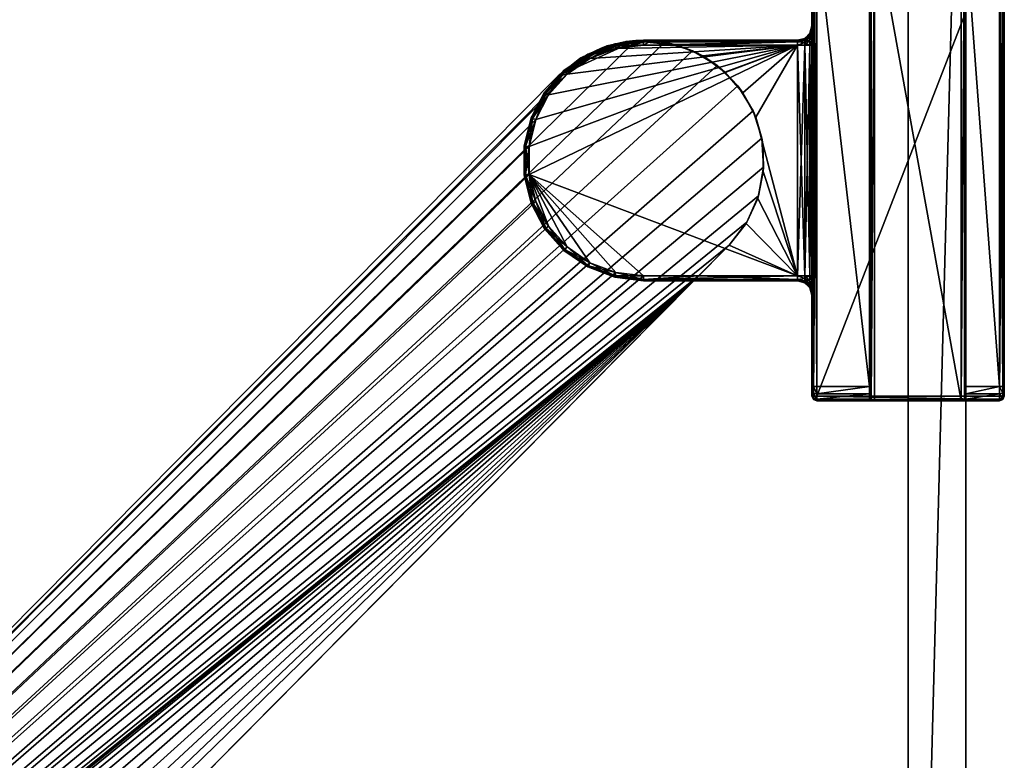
# Model space of a CAD drawing. Header units: metres. Extents: x 0 to 603, y -554 to 49.
# Tile 17 of 22: x 459 to 561, y -438 to -361. Entities that reach past the tile are written whole.
import ezdxf

# ---------------------------------------------------------------- set-up
doc = ezdxf.new("R2010")
doc.units = ezdxf.units.M

msp = doc.modelspace()

# ---------------------------------------------------------------- linework, layer by layer
at = {"layer": 'Y2A570'}
for points in [[(541.446289, -399.950378, 1997.853516), (541.446289, -350.950378, 1997.853516), (541.299866, -399.950378, 1997.5)], [(541.446289, -350.950378, 1997.853516), (541.299866, -350.950378, 1997.5), (541.299866, -399.950378, 1997.5)], [(541.299866, -350.950378, 1997.5), (541.299866, -350.950378, 1977.5), (541.299866, -361.450378, 1991.5)], [(541.299866, -350.950378, 1977.5), (541.299866, -361.450378, 1986.5), (541.299866, -361.450378, 1991.5)], [(541.299866, -350.950378, 1977.5), (541.299866, -351.243286, 1976.792847), (541.299866, -361.450378, 1986.5)], [(541.299866, -361.718323, 1992.5), (541.299866, -350.950378, 1997.5), (541.299866, -361.450378, 1991.5)], [(541.299866, -362.450378, 1993.232056), (541.299866, -350.950378, 1997.5), (541.299866, -361.718323, 1992.5)], [(541.299866, -363.450378, 1993.5), (541.299866, -350.950378, 1997.5), (541.299866, -362.450378, 1993.232056)], [(541.299866, -399.950378, 1997.5), (541.299866, -350.950378, 1997.5), (541.299866, -387.450378, 1993.5)], [(541.299866, -387.450378, 1993.5), (541.299866, -350.950378, 1997.5), (541.299866, -363.450378, 1993.5)], [(541.799866, -399.950378, 1998), (541.799866, -350.950378, 1998), (541.446289, -399.950378, 1997.853516)], [(541.799866, -350.950378, 1998), (541.446289, -350.950378, 1997.853516), (541.446289, -399.950378, 1997.853516)], [(560.799866, -399.950378, 1998), (560.799866, -350.950378, 1998), (541.799866, -399.950378, 1998)], [(560.799866, -350.950378, 1998), (541.799866, -350.950378, 1998), (541.799866, -399.950378, 1998)], [(547.446289, -400.450378, 1993.853516), (547.299866, -400.450378, 1993.5), (547.446289, -350.450378, 1993.853516)], [(547.299866, -400.450378, 1993.5), (547.299866, -350.450378, 1993.5), (547.446289, -350.450378, 1993.853516)], [(547.299866, -350.450378, 1993.5), (547.299866, -398.950378, 1976), (547.299866, -351.950378, 1976)], [(547.299866, -400.450378, 1993.5), (547.299866, -398.950378, 1976), (547.299866, -350.450378, 1993.5)], [(547.799866, -400.450378, 1994), (547.446289, -400.450378, 1993.853516), (547.799866, -350.450378, 1994)], [(547.446289, -400.450378, 1993.853516), (547.446289, -350.450378, 1993.853516), (547.799866, -350.450378, 1994)], [(556.799866, -350.450378, 1994), (556.799866, -400.450378, 1994), (547.799866, -350.450378, 1994)], [(556.799866, -400.450378, 1994), (547.799866, -400.450378, 1994), (547.799866, -350.450378, 1994)], [(557.153381, -400.450378, 1993.853516), (556.799866, -400.450378, 1994), (557.153381, -350.450378, 1993.853516)], [(556.799866, -400.450378, 1994), (556.799866, -350.450378, 1994), (557.153381, -350.450378, 1993.853516)], [(557.299866, -400.450378, 1993.5), (557.153381, -400.450378, 1993.853516), (557.299866, -350.450378, 1993.5)], [(557.153381, -400.450378, 1993.853516), (557.153381, -350.450378, 1993.853516), (557.299866, -350.450378, 1993.5)], [(557.299866, -400.450378, 1993.5), (557.299866, -350.450378, 1993.5), (557.299866, -398.950378, 1976)], [(557.299866, -398.950378, 1976), (557.299866, -350.450378, 1993.5), (557.299866, -351.950378, 1976)], [(561.153381, -399.950378, 1997.853516), (561.153381, -350.950378, 1997.853516), (560.799866, -399.950378, 1998)], [(561.153381, -350.950378, 1997.853516), (560.799866, -350.950378, 1998), (560.799866, -399.950378, 1998)], [(561.299866, -399.950378, 1997.5), (561.299866, -350.950378, 1997.5), (561.153381, -399.950378, 1997.853516)], [(561.299866, -350.950378, 1997.5), (561.153381, -350.950378, 1997.853516), (561.153381, -399.950378, 1997.853516)], [(561.299866, -350.950378, 1997.5), (561.299866, -399.950378, 1997.5), (561.299866, -351.950378, 1976.5)], [(541.299866, -351.243286, 1976.792847), (541.299866, -351.950378, 1976.5), (541.299866, -361.450378, 1986.5)], [(541.299866, -398.950378, 1976.5), (541.299866, -351.950378, 1976.5), (541.446289, -398.950378, 1976.146484)], [(541.299866, -351.950378, 1976.5), (541.446289, -351.950378, 1976.146484), (541.446289, -398.950378, 1976.146484)], [(541.299866, -363.450378, 1984.5), (541.299866, -351.950378, 1976.5), (541.299866, -387.450378, 1984.5)], [(541.299866, -351.950378, 1976.5), (541.299866, -398.950378, 1976.5), (541.299866, -387.450378, 1984.5)], [(541.299866, -362.450378, 1984.767944), (541.299866, -351.950378, 1976.5), (541.299866, -363.450378, 1984.5)], [(541.299866, -351.950378, 1976.5), (541.299866, -361.718323, 1985.5), (541.299866, -361.450378, 1986.5)], [(541.299866, -361.718323, 1985.5), (541.299866, -351.950378, 1976.5), (541.299866, -362.450378, 1984.767944)], [(541.446289, -398.950378, 1976.146484), (541.446289, -351.950378, 1976.146484), (541.799866, -398.950378, 1976)], [(541.446289, -351.950378, 1976.146484), (541.799866, -351.950378, 1976), (541.799866, -398.950378, 1976)], [(547.299866, -351.950378, 1976), (547.299866, -398.950378, 1976), (541.799866, -351.950378, 1976)], [(547.299866, -398.950378, 1976), (541.799866, -398.950378, 1976), (541.799866, -351.950378, 1976)], [(560.799866, -351.950378, 1976), (560.799866, -398.950378, 1976), (557.299866, -351.950378, 1976)], [(560.799866, -398.950378, 1976), (557.299866, -398.950378, 1976), (557.299866, -351.950378, 1976)], [(560.799866, -398.950378, 1976), (560.799866, -351.950378, 1976), (561.153381, -398.950378, 1976.146484)], [(560.799866, -351.950378, 1976), (561.153381, -351.950378, 1976.146484), (561.153381, -398.950378, 1976.146484)], [(561.153381, -398.950378, 1976.146484), (561.153381, -351.950378, 1976.146484), (561.299866, -398.950378, 1976.5)], [(561.153381, -351.950378, 1976.146484), (561.299866, -351.950378, 1976.5), (561.299866, -398.950378, 1976.5)], [(561.299866, -351.950378, 1976.5), (561.299866, -399.950378, 1997.5), (561.299866, -398.950378, 1976.5)], [(541.098877, -362.295532, 1986.021606), (540.549866, -362.802765, 1986.231812), (541.098877, -362.200378, 1986.5)], [(540.549866, -362.802765, 1986.231812), (540.549866, -362.74942, 1986.5), (541.098877, -362.200378, 1986.5)], [(541.098877, -362.200378, 1991.5), (540.549866, -362.74942, 1991.5), (541.098877, -362.295532, 1991.978394)], [(541.098877, -362.200378, 1986.5), (540.549866, -362.74942, 1986.5), (541.098877, -362.200378, 1991.5)], [(541.098877, -362.200378, 1991.5), (540.549866, -362.74942, 1986.5), (540.549866, -362.74942, 1991.5)], [(541.098877, -362.566498, 1985.616089), (540.549866, -362.954742, 1986.004395), (541.098877, -362.295532, 1986.021606)], [(540.549866, -362.954742, 1986.004395), (540.549866, -362.802765, 1986.231812), (541.098877, -362.295532, 1986.021606)], [(540.549866, -362.74942, 1991.5), (540.549866, -362.802765, 1991.768188), (541.098877, -362.295532, 1991.978394)], [(541.098877, -362.295532, 1991.978394), (540.549866, -362.802765, 1991.768188), (541.098877, -362.566498, 1992.383911)], [(541.299866, -361.718323, 1985.5), (541.098877, -362.295532, 1986.021606), (541.299866, -361.450378, 1986.5)], [(541.299866, -361.450378, 1986.5), (541.098877, -362.295532, 1986.021606), (541.098877, -362.200378, 1986.5)], [(541.299866, -361.718323, 1992.5), (541.299866, -361.450378, 1991.5), (541.098877, -362.295532, 1991.978394)], [(541.098877, -362.295532, 1991.978394), (541.299866, -361.450378, 1991.5), (541.098877, -362.200378, 1991.5)], [(541.098877, -362.200378, 1986.5), (541.299866, -361.450378, 1991.5), (541.299866, -361.450378, 1986.5)], [(541.299866, -361.450378, 1991.5), (541.098877, -362.200378, 1986.5), (541.098877, -362.200378, 1991.5)], [(541.098877, -362.295532, 1986.021606), (541.299866, -361.718323, 1985.5), (541.098877, -362.566498, 1985.616089)], [(541.299866, -361.718323, 1985.5), (541.299866, -362.450378, 1984.767944), (541.098877, -362.566498, 1985.616089)], [(541.299866, -362.450378, 1993.232056), (541.299866, -361.718323, 1992.5), (541.098877, -362.566498, 1992.383911)], [(541.098877, -362.566498, 1992.383911), (541.299866, -361.718323, 1992.5), (541.098877, -362.295532, 1991.978394)], [(522.986145, -362.976898, 1998), (356.57431, -526.50293, 1998), (525.994873, -363.144623, 1998)], [(356.57431, -526.50293, 1998), (522.986145, -362.976898, 1998), (514.919312, -366.653442, 1998)], [(525.994873, -363.144623, 1998), (356.57431, -526.50293, 1998), (528.876038, -364.027496, 1998)], [(514.919312, -366.653442, 1998), (522.986145, -362.976898, 1998), (520.024658, -363.534088, 1998)], [(519.389893, -363.75412, 1992), (521.984131, -363.082947, 1992), (516.998352, -364.962799, 1992)], [(521.984131, -363.082947, 1992), (518.223145, -364.824921, 1992), (516.998352, -364.962799, 1992)], [(517.990784, -364.382172, 1986.5), (520.808411, -363.313599, 1986.5), (520.843445, -363.455811, 1986.146484)], [(520.808411, -363.313599, 1991.5), (517.990784, -364.382172, 1991.5), (518.058899, -364.511841, 1991.853516)], [(520.808411, -363.313599, 1991.5), (520.808411, -363.313599, 1986.5), (517.990784, -364.382172, 1991.5)], [(520.808411, -363.313599, 1986.5), (517.990784, -364.382172, 1986.5), (517.990784, -364.382172, 1991.5)], [(520.843445, -363.455811, 1991.853516), (520.808411, -363.313599, 1991.5), (518.058899, -364.511841, 1991.853516)], [(520.92804, -363.799072, 1992), (518.223145, -364.824921, 1992), (521.984131, -363.082947, 1992)], [(521.984131, -363.082947, 1992), (519.389893, -363.75412, 1992), (520.024658, -363.534088, 1998)], [(522.986145, -362.976898, 1998), (521.984131, -363.082947, 1992), (520.024658, -363.534088, 1998)], [(520.808411, -363.313599, 1986.5), (523.799866, -362.950378, 1986.5), (523.799866, -363.096832, 1986.146484)], [(523.799866, -362.950378, 1991.5), (520.808411, -363.313599, 1991.5), (520.843445, -363.455811, 1991.853516)], [(523.799866, -362.950378, 1991.5), (523.799866, -362.950378, 1986.5), (520.808411, -363.313599, 1991.5)], [(523.799866, -362.950378, 1986.5), (520.808411, -363.313599, 1986.5), (520.808411, -363.313599, 1991.5)], [(520.843445, -363.455811, 1986.146484), (520.808411, -363.313599, 1986.5), (523.799866, -363.096832, 1986.146484)], [(523.799866, -363.096832, 1991.853516), (523.799866, -362.950378, 1991.5), (520.843445, -363.455811, 1991.853516)], [(520.843445, -363.455811, 1986.146484), (523.799866, -363.096832, 1986.146484), (523.799866, -363.450378, 1986)], [(523.799866, -363.096832, 1991.853516), (520.843445, -363.455811, 1991.853516), (520.92804, -363.799072, 1992)], [(523.799866, -363.450378, 1992), (520.92804, -363.799072, 1992), (524.661804, -362.980133, 1992)], [(524.661804, -362.980133, 1992), (520.92804, -363.799072, 1992), (521.984131, -363.082947, 1992)], [(523.799866, -363.450378, 1992), (523.799866, -363.096832, 1991.853516), (520.92804, -363.799072, 1992)], [(524.661804, -362.980133, 1992), (521.984131, -363.082947, 1992), (522.986145, -362.976898, 1998)], [(525.994873, -363.144623, 1998), (524.661804, -362.980133, 1992), (522.986145, -362.976898, 1998)], [(523.799866, -362.950378, 1986.5), (523.799866, -362.950378, 1991.5), (539.799866, -362.950378, 1986.5)], [(523.799866, -362.950378, 1991.5), (539.799866, -362.950378, 1991.5), (539.799866, -362.950378, 1986.5)], [(523.799866, -362.950378, 1986.5), (539.799866, -362.950378, 1986.5), (523.799866, -363.096832, 1986.146484)], [(539.799866, -362.950378, 1986.5), (539.799866, -363.096832, 1986.146484), (523.799866, -363.096832, 1986.146484)], [(539.799866, -362.950378, 1991.5), (523.799866, -362.950378, 1991.5), (539.799866, -363.096832, 1991.853516)], [(523.799866, -362.950378, 1991.5), (523.799866, -363.096832, 1991.853516), (539.799866, -363.096832, 1991.853516)], [(527.299866, -363.450378, 1992), (523.799866, -363.450378, 1992), (524.661804, -362.980133, 1992)], [(523.799866, -363.096832, 1986.146484), (539.799866, -363.096832, 1986.146484), (523.799866, -363.450378, 1986)], [(539.799866, -363.096832, 1986.146484), (539.799866, -363.450378, 1986), (523.799866, -363.450378, 1986)], [(539.799866, -363.096832, 1991.853516), (523.799866, -363.096832, 1991.853516), (527.299866, -363.450378, 1992)], [(523.799866, -363.096832, 1991.853516), (523.799866, -363.450378, 1992), (527.299866, -363.450378, 1992)], [(525.994873, -363.144623, 1998), (527.299866, -363.450378, 1992), (524.661804, -362.980133, 1992)], [(528.876038, -364.027496, 1998), (527.299866, -363.450378, 1992), (525.994873, -363.144623, 1998)], [(539.799866, -363.450378, 1992), (539.799866, -363.096832, 1991.853516), (527.299866, -363.450378, 1992)], [(540.549866, -362.802765, 1986.231812), (539.799866, -362.950378, 1986.5), (540.549866, -362.74942, 1986.5)], [(539.799866, -362.950378, 1991.5), (540.549866, -362.802765, 1991.768188), (540.549866, -362.74942, 1991.5)], [(540.549866, -362.74942, 1986.5), (539.799866, -362.950378, 1986.5), (540.549866, -362.74942, 1991.5)], [(540.549866, -362.74942, 1991.5), (539.799866, -362.950378, 1986.5), (539.799866, -362.950378, 1991.5)], [(540.549866, -362.954742, 1986.004395), (539.799866, -363.096832, 1986.146484), (540.549866, -362.802765, 1986.231812)], [(539.799866, -363.096832, 1986.146484), (539.799866, -362.950378, 1986.5), (540.549866, -362.802765, 1986.231812)], [(539.799866, -363.096832, 1991.853516), (540.549866, -362.802765, 1991.768188), (539.799866, -362.950378, 1991.5)], [(540.549866, -362.802765, 1991.768188), (539.799866, -363.096832, 1991.853516), (540.549866, -362.954742, 1991.995605)], [(540.549866, -363.182129, 1985.852417), (539.799866, -363.096832, 1986.146484), (540.549866, -362.954742, 1986.004395)], [(540.549866, -362.954742, 1991.995605), (539.799866, -363.096832, 1991.853516), (540.549866, -363.182129, 1992.147583)], [(539.799866, -363.096832, 1986.146484), (540.549866, -363.182129, 1985.852417), (539.799866, -363.450378, 1986)], [(539.799866, -363.096832, 1991.853516), (539.799866, -363.450378, 1992), (540.549866, -363.182129, 1992.147583)], [(539.799866, -363.450378, 1986), (540.549866, -363.182129, 1985.852417), (540.549866, -363.450378, 1985.799072)], [(540.549866, -363.182129, 1992.147583), (539.799866, -363.450378, 1992), (540.549866, -363.450378, 1992.200928)], [(541.098877, -362.972015, 1985.345093), (540.549866, -363.182129, 1985.852417), (541.098877, -362.566498, 1985.616089)], [(540.549866, -363.182129, 1985.852417), (540.549866, -362.954742, 1986.004395), (541.098877, -362.566498, 1985.616089)], [(540.549866, -362.802765, 1991.768188), (540.549866, -362.954742, 1991.995605), (541.098877, -362.566498, 1992.383911)], [(541.098877, -362.566498, 1992.383911), (540.549866, -362.954742, 1991.995605), (541.098877, -362.972015, 1992.654907)], [(540.549866, -362.954742, 1991.995605), (540.549866, -363.182129, 1992.147583), (541.098877, -362.972015, 1992.654907)], [(541.098877, -363.450378, 1985.25), (540.549866, -363.450378, 1985.799072), (541.098877, -362.972015, 1985.345093)], [(540.549866, -363.450378, 1985.799072), (540.549866, -363.182129, 1985.852417), (541.098877, -362.972015, 1985.345093)], [(541.098877, -362.972015, 1992.654907), (540.549866, -363.182129, 1992.147583), (541.098877, -363.450378, 1992.75)], [(540.549866, -363.182129, 1992.147583), (540.549866, -363.450378, 1992.200928), (541.098877, -363.450378, 1992.75)], [(541.098877, -362.566498, 1985.616089), (541.299866, -362.450378, 1984.767944), (541.098877, -362.972015, 1985.345093)], [(541.299866, -362.450378, 1984.767944), (541.299866, -363.450378, 1984.5), (541.098877, -362.972015, 1985.345093)], [(541.299866, -362.450378, 1993.232056), (541.098877, -362.972015, 1992.654907), (541.299866, -363.450378, 1993.5)], [(541.098877, -362.972015, 1992.654907), (541.299866, -362.450378, 1993.232056), (541.098877, -362.566498, 1992.383911)], [(541.098877, -362.972015, 1985.345093), (541.299866, -363.450378, 1984.5), (541.098877, -363.450378, 1985.25)], [(541.299866, -363.450378, 1993.5), (541.098877, -362.972015, 1992.654907), (541.098877, -363.450378, 1992.75)], [(528.876038, -364.027496, 1998), (356.57431, -526.50293, 1998), (531.462219, -365.574249, 1998)], [(512.579651, -371.195129, 1986), (539.799866, -363.450378, 1986), (511.88736, -374.003937, 1986)], [(511.88736, -374.003937, 1986), (539.799866, -363.450378, 1986), (511.88736, -376.89682, 1986)], [(539.799866, -363.450378, 1986), (539.799866, -387.450378, 1986), (511.88736, -376.89682, 1986)], [(513.924072, -368.633606, 1986), (539.799866, -363.450378, 1986), (512.579651, -371.195129, 1986)], [(515.842407, -366.468262, 1986), (539.799866, -363.450378, 1986), (513.924072, -368.633606, 1986)], [(517.282654, -364.783813, 1998), (514.919312, -366.653442, 1998), (520.024658, -363.534088, 1998)], [(515.510803, -366.093994, 1986.5), (517.990784, -364.382172, 1986.5), (518.058899, -364.511841, 1986.146484)], [(517.990784, -364.382172, 1991.5), (515.510803, -366.093994, 1991.5), (515.60791, -366.203613, 1991.853516)], [(517.990784, -364.382172, 1991.5), (517.990784, -364.382172, 1986.5), (515.510803, -366.093994, 1991.5)], [(517.990784, -364.382172, 1986.5), (515.510803, -366.093994, 1986.5), (515.510803, -366.093994, 1991.5)], [(518.058899, -364.511841, 1991.853516), (517.990784, -364.382172, 1991.5), (515.60791, -366.203613, 1991.853516)], [(518.223145, -364.824921, 1986), (539.799866, -363.450378, 1986), (515.842407, -366.468262, 1986)], [(516.998352, -364.962799, 1992), (517.282654, -364.783813, 1998), (519.389893, -363.75412, 1992)], [(520.024658, -363.534088, 1998), (519.389893, -363.75412, 1992), (517.282654, -364.783813, 1998)], [(518.058899, -364.511841, 1986.146484), (517.990784, -364.382172, 1986.5), (520.843445, -363.455811, 1986.146484)], [(518.058899, -364.511841, 1986.146484), (520.843445, -363.455811, 1986.146484), (520.92804, -363.799072, 1986)], [(520.843445, -363.455811, 1991.853516), (518.058899, -364.511841, 1991.853516), (518.223145, -364.824921, 1992)], [(518.223145, -364.824921, 1986), (518.058899, -364.511841, 1986.146484), (520.92804, -363.799072, 1986)], [(520.92804, -363.799072, 1986), (539.799866, -363.450378, 1986), (518.223145, -364.824921, 1986)], [(520.92804, -363.799072, 1992), (520.843445, -363.455811, 1991.853516), (518.223145, -364.824921, 1992)], [(520.92804, -363.799072, 1986), (520.843445, -363.455811, 1986.146484), (523.799866, -363.450378, 1986)], [(539.799866, -363.450378, 1986), (520.92804, -363.799072, 1986), (523.799866, -363.450378, 1986)], [(527.299866, -363.450378, 1992), (529.940613, -364.562714, 1992), (539.799866, -363.450378, 1992)], [(527.299866, -363.450378, 1992), (528.876038, -364.027496, 1998), (529.940613, -364.562714, 1992)], [(531.462219, -365.574249, 1998), (529.940613, -364.562714, 1992), (528.876038, -364.027496, 1998)], [(529.940613, -364.562714, 1992), (532.258667, -366.247192, 1992), (539.799866, -363.450378, 1992)], [(534.132202, -368.415283, 1992), (539.799866, -363.450378, 1992), (532.258667, -366.247192, 1992)], [(535.462769, -370.953094, 1992), (539.799866, -363.450378, 1992), (534.132202, -368.415283, 1992)], [(539.799866, -387.450378, 1992), (539.799866, -363.450378, 1992), (535.462769, -370.953094, 1992)], [(540.549866, -387.450378, 1985.799072), (539.799866, -387.450378, 1986), (540.549866, -363.450378, 1985.799072)], [(540.549866, -363.450378, 1985.799072), (539.799866, -387.450378, 1986), (539.799866, -363.450378, 1986)], [(540.549866, -387.450378, 1992.200928), (539.799866, -363.450378, 1992), (539.799866, -387.450378, 1992)], [(539.799866, -363.450378, 1992), (540.549866, -387.450378, 1992.200928), (540.549866, -363.450378, 1992.200928)], [(541.098877, -387.450378, 1985.25), (540.549866, -387.450378, 1985.799072), (541.098877, -363.450378, 1985.25)], [(541.098877, -363.450378, 1985.25), (540.549866, -387.450378, 1985.799072), (540.549866, -363.450378, 1985.799072)], [(540.549866, -387.450378, 1992.200928), (541.098877, -387.450378, 1992.75), (540.549866, -363.450378, 1992.200928)], [(540.549866, -363.450378, 1992.200928), (541.098877, -387.450378, 1992.75), (541.098877, -363.450378, 1992.75)], [(541.098877, -387.450378, 1985.25), (541.299866, -363.450378, 1984.5), (541.299866, -387.450378, 1984.5)], [(541.299866, -363.450378, 1984.5), (541.098877, -387.450378, 1985.25), (541.098877, -363.450378, 1985.25)], [(541.098877, -387.450378, 1992.75), (541.299866, -387.450378, 1993.5), (541.098877, -363.450378, 1992.75)], [(541.098877, -363.450378, 1992.75), (541.299866, -387.450378, 1993.5), (541.299866, -363.450378, 1993.5)], [(514.919312, -366.653442, 1998), (517.282654, -364.783813, 1998), (516.998352, -364.962799, 1992)], [(514.919312, -366.653442, 1992), (514.919312, -366.653442, 1998), (516.998352, -364.962799, 1992)], [(516.998352, -364.962799, 1992), (515.842407, -366.468262, 1992), (514.919312, -366.653442, 1992)], [(515.60791, -366.203613, 1986.146484), (515.510803, -366.093994, 1986.5), (518.058899, -364.511841, 1986.146484)], [(515.60791, -366.203613, 1986.146484), (518.058899, -364.511841, 1986.146484), (518.223145, -364.824921, 1986)], [(518.058899, -364.511841, 1991.853516), (515.60791, -366.203613, 1991.853516), (515.842407, -366.468262, 1992)], [(515.842407, -366.468262, 1986), (515.60791, -366.203613, 1986.146484), (518.223145, -364.824921, 1986)], [(518.223145, -364.824921, 1992), (518.058899, -364.511841, 1991.853516), (515.842407, -366.468262, 1992)], [(518.223145, -364.824921, 1992), (515.842407, -366.468262, 1992), (516.998352, -364.962799, 1992)], [(532.258667, -366.247192, 1992), (529.940613, -364.562714, 1992), (531.462219, -365.574249, 1998)], [(531.462219, -365.574249, 1998), (356.57431, -526.50293, 1998), (533.603088, -367.694946, 1998)], [(513.512573, -368.349579, 1986.5), (515.510803, -366.093994, 1986.5), (515.60791, -366.203613, 1986.146484)], [(515.510803, -366.093994, 1991.5), (513.512573, -368.349579, 1991.5), (513.633057, -368.43277, 1991.853516)], [(515.510803, -366.093994, 1991.5), (515.510803, -366.093994, 1986.5), (513.512573, -368.349579, 1991.5)], [(515.510803, -366.093994, 1986.5), (513.512573, -368.349579, 1986.5), (513.512573, -368.349579, 1991.5)], [(513.633057, -368.43277, 1986.146484), (513.512573, -368.349579, 1986.5), (515.60791, -366.203613, 1986.146484)], [(515.60791, -366.203613, 1991.853516), (515.510803, -366.093994, 1991.5), (513.633057, -368.43277, 1991.853516)], [(513.633057, -368.43277, 1986.146484), (515.60791, -366.203613, 1986.146484), (515.842407, -366.468262, 1986)], [(515.60791, -366.203613, 1991.853516), (513.633057, -368.43277, 1991.853516), (513.924072, -368.633606, 1992)], [(515.842407, -366.468262, 1992), (515.60791, -366.203613, 1991.853516), (513.924072, -368.633606, 1992)], [(533.603088, -367.694946, 1998), (532.258667, -366.247192, 1992), (531.462219, -365.574249, 1998)], [(534.132202, -368.415283, 1992), (532.258667, -366.247192, 1992), (533.603088, -367.694946, 1998)], [(356.57431, -526.50293, 1992), (515.842407, -366.468262, 1992), (513.924072, -368.633606, 1992)], [(515.842407, -366.468262, 1992), (356.57431, -526.50293, 1992), (514.919312, -366.653442, 1992)], [(514.919312, -366.653442, 1992), (356.57431, -526.50293, 1992), (514.919312, -366.653442, 1998)], [(356.57431, -526.50293, 1992), (356.57431, -526.50293, 1998), (514.919312, -366.653442, 1998)], [(513.924072, -368.633606, 1986), (513.633057, -368.43277, 1986.146484), (515.842407, -366.468262, 1986)], [(533.603088, -367.694946, 1998), (356.57431, -526.50293, 1998), (535.174194, -370.266388, 1998)], [(512.112122, -371.017822, 1986.5), (513.512573, -368.349579, 1986.5), (513.633057, -368.43277, 1986.146484)], [(513.512573, -368.349579, 1991.5), (512.112122, -371.017822, 1991.5), (512.249084, -371.069763, 1991.853516)], [(513.512573, -368.349579, 1991.5), (513.512573, -368.349579, 1986.5), (512.112122, -371.017822, 1991.5)], [(513.512573, -368.349579, 1986.5), (512.112122, -371.017822, 1986.5), (512.112122, -371.017822, 1991.5)], [(512.249084, -371.069763, 1986.146484), (512.112122, -371.017822, 1986.5), (513.633057, -368.43277, 1986.146484)], [(513.633057, -368.43277, 1991.853516), (513.512573, -368.349579, 1991.5), (512.249084, -371.069763, 1991.853516)], [(512.249084, -371.069763, 1986.146484), (513.633057, -368.43277, 1986.146484), (513.924072, -368.633606, 1986)], [(513.633057, -368.43277, 1991.853516), (512.249084, -371.069763, 1991.853516), (512.579651, -371.195129, 1992)], [(513.924072, -368.633606, 1992), (513.633057, -368.43277, 1991.853516), (512.579651, -371.195129, 1992)], [(535.174194, -370.266388, 1998), (534.132202, -368.415283, 1992), (533.603088, -367.694946, 1998)], [(535.462769, -370.953094, 1992), (534.132202, -368.415283, 1992), (535.174194, -370.266388, 1998)], [(513.924072, -368.633606, 1992), (512.579651, -371.195129, 1992), (356.57431, -526.50293, 1992)], [(512.579651, -371.195129, 1986), (512.249084, -371.069763, 1986.146484), (513.924072, -368.633606, 1986)], [(535.174194, -370.266388, 1998), (356.57431, -526.50293, 1998), (536.08429, -373.139099, 1998)], [(536.08429, -373.139099, 1998), (535.462769, -370.953094, 1992), (535.174194, -370.266388, 1998)], [(512.579651, -371.195129, 1992), (511.88736, -374.003937, 1992), (356.57431, -526.50293, 1992)], [(511.390991, -373.943665, 1986.5), (512.112122, -371.017822, 1986.5), (512.249084, -371.069763, 1986.146484)], [(512.112122, -371.017822, 1991.5), (511.390991, -373.943665, 1991.5), (511.536377, -373.961334, 1991.853516)], [(512.112122, -371.017822, 1991.5), (512.112122, -371.017822, 1986.5), (511.390991, -373.943665, 1991.5)], [(512.112122, -371.017822, 1986.5), (511.390991, -373.943665, 1986.5), (511.390991, -373.943665, 1991.5)], [(511.536377, -373.961334, 1986.146484), (511.390991, -373.943665, 1986.5), (512.249084, -371.069763, 1986.146484)], [(512.249084, -371.069763, 1991.853516), (512.112122, -371.017822, 1991.5), (511.536377, -373.961334, 1991.853516)], [(511.536377, -373.961334, 1986.146484), (512.249084, -371.069763, 1986.146484), (512.579651, -371.195129, 1986)], [(512.249084, -371.069763, 1991.853516), (511.536377, -373.961334, 1991.853516), (511.88736, -374.003937, 1992)], [(511.88736, -374.003937, 1986), (511.536377, -373.961334, 1986.146484), (512.579651, -371.195129, 1986)], [(512.579651, -371.195129, 1992), (512.249084, -371.069763, 1991.853516), (511.88736, -374.003937, 1992)], [(536.180481, -373.727203, 1992), (539.799866, -387.450378, 1992), (535.462769, -370.953094, 1992)], [(536.180481, -373.727203, 1992), (535.462769, -370.953094, 1992), (536.08429, -373.139099, 1998)], [(536.08429, -373.139099, 1998), (356.57431, -526.50293, 1998), (536.280457, -376.146118, 1998)], [(536.280457, -376.146118, 1998), (536.180481, -373.727203, 1992), (536.08429, -373.139099, 1998)], [(511.88736, -376.89682, 1992), (356.57431, -526.50293, 1992), (511.88736, -374.003937, 1992)], [(511.390991, -376.957092, 1986.5), (511.390991, -373.943665, 1986.5), (511.536377, -373.961334, 1986.146484)], [(511.536377, -373.961334, 1991.853516), (511.390991, -373.943665, 1991.5), (511.536377, -376.939453, 1991.853516)], [(511.390991, -373.943665, 1991.5), (511.390991, -376.957092, 1991.5), (511.536377, -376.939453, 1991.853516)], [(511.390991, -373.943665, 1991.5), (511.390991, -373.943665, 1986.5), (511.390991, -376.957092, 1991.5)], [(511.390991, -373.943665, 1986.5), (511.390991, -376.957092, 1986.5), (511.390991, -376.957092, 1991.5)], [(511.536377, -376.939453, 1986.146484), (511.390991, -376.957092, 1986.5), (511.536377, -373.961334, 1986.146484)], [(511.536377, -376.939453, 1986.146484), (511.536377, -373.961334, 1986.146484), (511.88736, -374.003937, 1986)], [(511.88736, -374.003937, 1992), (511.536377, -373.961334, 1991.853516), (511.88736, -376.89682, 1992)], [(511.536377, -373.961334, 1991.853516), (511.536377, -376.939453, 1991.853516), (511.88736, -376.89682, 1992)], [(511.88736, -376.89682, 1986), (511.536377, -376.939453, 1986.146484), (511.88736, -374.003937, 1986)], [(536.24762, -376.591858, 1992), (539.799866, -387.450378, 1992), (536.180481, -373.727203, 1992)], [(536.24762, -376.591858, 1992), (536.180481, -373.727203, 1992), (536.280457, -376.146118, 1998)], [(536.280457, -376.146118, 1998), (356.57431, -526.50293, 1998), (535.751343, -379.112701, 1998)], [(535.660645, -379.396545, 1992), (539.799866, -387.450378, 1992), (536.24762, -376.591858, 1992)], [(535.660645, -379.396545, 1992), (536.24762, -376.591858, 1992), (535.751343, -379.112701, 1998)], [(535.751343, -379.112701, 1998), (536.24762, -376.591858, 1992), (536.280457, -376.146118, 1998)], [(512.579651, -379.705627, 1992), (356.57431, -526.50293, 1992), (511.88736, -376.89682, 1992)], [(512.112122, -379.882935, 1986.5), (511.390991, -376.957092, 1986.5), (511.536377, -376.939453, 1986.146484)], [(511.536377, -376.939453, 1991.853516), (511.390991, -376.957092, 1991.5), (512.249084, -379.831024, 1991.853516)], [(511.390991, -376.957092, 1991.5), (512.112122, -379.882935, 1991.5), (512.249084, -379.831024, 1991.853516)], [(511.390991, -376.957092, 1991.5), (511.390991, -376.957092, 1986.5), (512.112122, -379.882935, 1991.5)], [(511.390991, -376.957092, 1986.5), (512.112122, -379.882935, 1986.5), (512.112122, -379.882935, 1991.5)], [(512.249084, -379.831024, 1986.146484), (511.536377, -376.939453, 1986.146484), (511.88736, -376.89682, 1986)], [(511.88736, -376.89682, 1992), (511.536377, -376.939453, 1991.853516), (512.579651, -379.705627, 1992)], [(512.249084, -379.831024, 1986.146484), (512.112122, -379.882935, 1986.5), (511.536377, -376.939453, 1986.146484)], [(511.536377, -376.939453, 1991.853516), (512.249084, -379.831024, 1991.853516), (512.579651, -379.705627, 1992)], [(512.579651, -379.705627, 1986), (512.249084, -379.831024, 1986.146484), (511.88736, -376.89682, 1986)], [(518.223145, -386.075867, 1986), (511.88736, -376.89682, 1986), (520.92804, -387.101685, 1986)], [(515.842407, -384.432526, 1986), (511.88736, -376.89682, 1986), (518.223145, -386.075867, 1986)], [(513.924072, -382.267151, 1986), (511.88736, -376.89682, 1986), (515.842407, -384.432526, 1986)], [(512.579651, -379.705627, 1986), (511.88736, -376.89682, 1986), (513.924072, -382.267151, 1986)], [(523.799866, -387.450378, 1986), (511.88736, -376.89682, 1986), (539.799866, -387.450378, 1986)], [(520.92804, -387.101685, 1986), (511.88736, -376.89682, 1986), (523.799866, -387.450378, 1986)], [(535.751343, -379.112701, 1998), (356.57431, -526.50293, 1998), (534.527588, -381.866455, 1998)], [(513.924072, -382.267151, 1992), (356.57431, -526.50293, 1992), (512.579651, -379.705627, 1992)], [(513.633057, -382.467987, 1986.146484), (512.249084, -379.831024, 1986.146484), (512.579651, -379.705627, 1986)], [(512.579651, -379.705627, 1992), (512.249084, -379.831024, 1991.853516), (513.924072, -382.267151, 1992)], [(513.924072, -382.267151, 1986), (513.633057, -382.467987, 1986.146484), (512.579651, -379.705627, 1986)], [(534.450317, -381.993866, 1992), (539.799866, -387.450378, 1992), (535.660645, -379.396545, 1992)], [(534.527588, -381.866455, 1998), (534.450317, -381.993866, 1992), (535.660645, -379.396545, 1992)], [(534.527588, -381.866455, 1998), (535.660645, -379.396545, 1992), (535.751343, -379.112701, 1998)], [(513.512573, -382.551178, 1986.5), (512.112122, -379.882935, 1986.5), (512.249084, -379.831024, 1986.146484)], [(512.249084, -379.831024, 1991.853516), (512.112122, -379.882935, 1991.5), (513.633057, -382.467987, 1991.853516)], [(512.112122, -379.882935, 1991.5), (513.512573, -382.551178, 1991.5), (513.633057, -382.467987, 1991.853516)], [(512.112122, -379.882935, 1991.5), (512.112122, -379.882935, 1986.5), (513.512573, -382.551178, 1991.5)], [(512.112122, -379.882935, 1986.5), (513.512573, -382.551178, 1986.5), (513.512573, -382.551178, 1991.5)], [(513.633057, -382.467987, 1986.146484), (513.512573, -382.551178, 1986.5), (512.249084, -379.831024, 1986.146484)], [(512.249084, -379.831024, 1991.853516), (513.633057, -382.467987, 1991.853516), (513.924072, -382.267151, 1992)], [(534.527588, -381.866455, 1998), (356.57431, -526.50293, 1998), (532.680359, -384.247314, 1998)], [(515.842407, -384.432526, 1992), (356.57431, -526.50293, 1992), (513.924072, -382.267151, 1992)], [(515.510803, -384.806763, 1986.5), (513.512573, -382.551178, 1986.5), (513.633057, -382.467987, 1986.146484)], [(513.633057, -382.467987, 1991.853516), (513.512573, -382.551178, 1991.5), (515.60791, -384.697144, 1991.853516)], [(513.512573, -382.551178, 1991.5), (515.510803, -384.806763, 1991.5), (515.60791, -384.697144, 1991.853516)], [(513.512573, -382.551178, 1991.5), (513.512573, -382.551178, 1986.5), (515.510803, -384.806763, 1991.5)], [(513.512573, -382.551178, 1986.5), (515.510803, -384.806763, 1986.5), (515.510803, -384.806763, 1991.5)], [(515.60791, -384.697144, 1986.146484), (513.633057, -382.467987, 1986.146484), (513.924072, -382.267151, 1986)], [(513.924072, -382.267151, 1992), (513.633057, -382.467987, 1991.853516), (515.842407, -384.432526, 1992)], [(515.60791, -384.697144, 1986.146484), (515.510803, -384.806763, 1986.5), (513.633057, -382.467987, 1986.146484)], [(513.633057, -382.467987, 1991.853516), (515.60791, -384.697144, 1991.853516), (515.842407, -384.432526, 1992)], [(515.842407, -384.432526, 1986), (515.60791, -384.697144, 1986.146484), (513.924072, -382.267151, 1986)], [(532.680359, -384.247314, 1998), (532.680359, -384.247314, 1992), (534.527588, -381.866455, 1998)], [(532.680359, -384.247314, 1992), (534.450317, -381.993866, 1992), (534.527588, -381.866455, 1998)], [(532.680359, -384.247314, 1992), (539.799866, -387.450378, 1992), (534.450317, -381.993866, 1992)], [(532.680359, -384.247314, 1998), (356.57431, -526.50293, 1998), (374.335358, -544.096802, 1998)], [(518.223145, -386.075867, 1992), (356.57431, -526.50293, 1992), (515.842407, -384.432526, 1992)], [(529.507446, -387.450378, 1992), (532.680359, -384.247314, 1992), (374.335358, -544.096802, 1998)], [(374.335358, -544.096802, 1998), (532.680359, -384.247314, 1992), (532.680359, -384.247314, 1998)], [(517.990784, -386.518585, 1986.5), (515.510803, -384.806763, 1986.5), (515.60791, -384.697144, 1986.146484)], [(515.60791, -384.697144, 1991.853516), (515.510803, -384.806763, 1991.5), (518.058899, -386.388916, 1991.853516)], [(515.510803, -384.806763, 1991.5), (517.990784, -386.518585, 1991.5), (518.058899, -386.388916, 1991.853516)], [(515.510803, -384.806763, 1991.5), (515.510803, -384.806763, 1986.5), (517.990784, -386.518585, 1991.5)], [(515.510803, -384.806763, 1986.5), (517.990784, -386.518585, 1986.5), (517.990784, -386.518585, 1991.5)], [(518.058899, -386.388916, 1986.146484), (515.60791, -384.697144, 1986.146484), (515.842407, -384.432526, 1986)], [(515.842407, -384.432526, 1992), (515.60791, -384.697144, 1991.853516), (518.223145, -386.075867, 1992)], [(518.058899, -386.388916, 1986.146484), (517.990784, -386.518585, 1986.5), (515.60791, -384.697144, 1986.146484)], [(515.60791, -384.697144, 1991.853516), (518.058899, -386.388916, 1991.853516), (518.223145, -386.075867, 1992)], [(518.223145, -386.075867, 1986), (518.058899, -386.388916, 1986.146484), (515.842407, -384.432526, 1986)], [(529.507446, -387.450378, 1992), (539.799866, -387.450378, 1992), (532.680359, -384.247314, 1992)], [(520.92804, -387.101685, 1992), (356.57431, -526.50293, 1992), (518.223145, -386.075867, 1992)], [(520.808411, -387.587158, 1986.5), (517.990784, -386.518585, 1986.5), (518.058899, -386.388916, 1986.146484)], [(518.058899, -386.388916, 1991.853516), (517.990784, -386.518585, 1991.5), (520.843445, -387.444977, 1991.853516)], [(517.990784, -386.518585, 1991.5), (520.808411, -387.587158, 1991.5), (520.843445, -387.444977, 1991.853516)], [(517.990784, -386.518585, 1991.5), (517.990784, -386.518585, 1986.5), (520.808411, -387.587158, 1991.5)], [(517.990784, -386.518585, 1986.5), (520.808411, -387.587158, 1986.5), (520.808411, -387.587158, 1991.5)], [(520.843445, -387.444977, 1986.146484), (518.058899, -386.388916, 1986.146484), (518.223145, -386.075867, 1986)], [(518.223145, -386.075867, 1992), (518.058899, -386.388916, 1991.853516), (520.92804, -387.101685, 1992)], [(520.843445, -387.444977, 1986.146484), (520.808411, -387.587158, 1986.5), (518.058899, -386.388916, 1986.146484)], [(518.058899, -386.388916, 1991.853516), (520.843445, -387.444977, 1991.853516), (520.92804, -387.101685, 1992)], [(520.92804, -387.101685, 1986), (520.843445, -387.444977, 1986.146484), (518.223145, -386.075867, 1986)], [(523.799866, -387.450378, 1992), (356.57431, -526.50293, 1992), (520.92804, -387.101685, 1992)], [(529.507446, -387.450378, 1992), (356.57431, -526.50293, 1992), (523.799866, -387.450378, 1992)], [(356.57431, -526.50293, 1992), (529.507446, -387.450378, 1992), (358.638062, -525.424072, 1992)], [(358.638062, -525.424072, 1992), (529.507446, -387.450378, 1992), (361.199554, -524.079651, 1992)], [(361.199554, -524.079651, 1992), (529.507446, -387.450378, 1992), (364.008392, -523.387329, 1992)], [(364.008392, -523.387329, 1992), (529.507446, -387.450378, 1992), (366.901276, -523.387329, 1992)], [(366.901276, -523.387329, 1992), (529.507446, -387.450378, 1992), (369.710083, -524.079651, 1992)], [(369.710083, -524.079651, 1992), (529.507446, -387.450378, 1992), (372.271606, -525.424072, 1992)], [(372.271606, -525.424072, 1992), (529.507446, -387.450378, 1992), (374.436951, -527.342407, 1992)], [(377.454834, -540.947693, 1992), (529.507446, -387.450378, 1992), (374.335358, -544.096802, 1998)], [(374.436951, -527.342407, 1992), (529.507446, -387.450378, 1992), (376.080292, -529.723145, 1992)], [(376.080292, -529.723145, 1992), (529.507446, -387.450378, 1992), (377.10614, -532.42804, 1992)], [(377.10614, -532.42804, 1992), (529.507446, -387.450378, 1992), (377.454834, -535.299866, 1992)], [(529.507446, -387.450378, 1992), (377.454834, -540.947693, 1992), (377.454834, -535.299866, 1992)], [(523.799866, -387.950378, 1986.5), (520.808411, -387.587158, 1986.5), (520.843445, -387.444977, 1986.146484)], [(520.843445, -387.444977, 1991.853516), (520.808411, -387.587158, 1991.5), (523.799866, -387.803925, 1991.853516)], [(520.808411, -387.587158, 1991.5), (523.799866, -387.950378, 1991.5), (523.799866, -387.803925, 1991.853516)], [(520.808411, -387.587158, 1991.5), (520.808411, -387.587158, 1986.5), (523.799866, -387.950378, 1991.5)], [(520.808411, -387.587158, 1986.5), (523.799866, -387.950378, 1986.5), (523.799866, -387.950378, 1991.5)], [(523.799866, -387.803925, 1986.146484), (520.843445, -387.444977, 1986.146484), (520.92804, -387.101685, 1986)], [(520.92804, -387.101685, 1992), (520.843445, -387.444977, 1991.853516), (523.799866, -387.450378, 1992)], [(523.799866, -387.803925, 1986.146484), (523.799866, -387.950378, 1986.5), (520.843445, -387.444977, 1986.146484)], [(520.843445, -387.444977, 1991.853516), (523.799866, -387.803925, 1991.853516), (523.799866, -387.450378, 1992)], [(523.799866, -387.450378, 1986), (523.799866, -387.803925, 1986.146484), (520.92804, -387.101685, 1986)], [(523.799866, -387.450378, 1986), (539.799866, -387.450378, 1986), (523.799866, -387.803925, 1986.146484)], [(539.799866, -387.450378, 1986), (539.799866, -387.803925, 1986.146484), (523.799866, -387.803925, 1986.146484)], [(523.799866, -387.450378, 1992), (523.799866, -387.803925, 1991.853516), (529.507446, -387.450378, 1992)], [(529.507446, -387.450378, 1992), (523.799866, -387.803925, 1991.853516), (539.799866, -387.803925, 1991.853516)], [(523.799866, -387.803925, 1986.146484), (539.799866, -387.803925, 1986.146484), (523.799866, -387.950378, 1986.5)], [(539.799866, -387.803925, 1986.146484), (539.799866, -387.950378, 1986.5), (523.799866, -387.950378, 1986.5)], [(539.799866, -387.803925, 1991.853516), (523.799866, -387.803925, 1991.853516), (539.799866, -387.950378, 1991.5)], [(523.799866, -387.803925, 1991.853516), (523.799866, -387.950378, 1991.5), (539.799866, -387.950378, 1991.5)], [(523.799866, -387.950378, 1986.5), (539.799866, -387.950378, 1986.5), (523.799866, -387.950378, 1991.5)], [(539.799866, -387.950378, 1986.5), (539.799866, -387.950378, 1991.5), (523.799866, -387.950378, 1991.5)], [(539.799866, -387.450378, 1992), (529.507446, -387.450378, 1992), (539.799866, -387.803925, 1991.853516)], [(539.799866, -387.803925, 1986.146484), (539.799866, -387.450378, 1986), (540.549866, -387.718628, 1985.852417)], [(540.549866, -387.718628, 1985.852417), (539.799866, -387.450378, 1986), (540.549866, -387.450378, 1985.799072)], [(539.799866, -387.803925, 1991.853516), (540.549866, -387.718628, 1992.147583), (539.799866, -387.450378, 1992)], [(539.799866, -387.450378, 1992), (540.549866, -387.718628, 1992.147583), (540.549866, -387.450378, 1992.200928)], [(540.549866, -387.946045, 1986.004395), (539.799866, -387.803925, 1986.146484), (540.549866, -387.718628, 1985.852417)], [(540.549866, -387.718628, 1992.147583), (539.799866, -387.803925, 1991.853516), (540.549866, -387.946045, 1991.995605)], [(539.799866, -387.803925, 1986.146484), (540.549866, -388.097992, 1986.231812), (539.799866, -387.950378, 1986.5)], [(540.549866, -388.097992, 1986.231812), (539.799866, -387.803925, 1986.146484), (540.549866, -387.946045, 1986.004395)], [(540.549866, -387.946045, 1991.995605), (539.799866, -387.803925, 1991.853516), (540.549866, -388.097992, 1991.768188)], [(539.799866, -387.803925, 1991.853516), (539.799866, -387.950378, 1991.5), (540.549866, -388.097992, 1991.768188)], [(539.799866, -387.950378, 1986.5), (540.549866, -388.097992, 1986.231812), (540.549866, -388.151337, 1986.5)], [(540.549866, -388.151337, 1986.5), (539.799866, -387.950378, 1991.5), (539.799866, -387.950378, 1986.5)], [(539.799866, -387.950378, 1991.5), (540.549866, -388.151337, 1986.5), (540.549866, -388.151337, 1991.5)], [(540.549866, -388.097992, 1991.768188), (539.799866, -387.950378, 1991.5), (540.549866, -388.151337, 1991.5)], [(541.098877, -387.928741, 1985.345093), (540.549866, -387.718628, 1985.852417), (541.098877, -387.450378, 1985.25)], [(540.549866, -387.718628, 1985.852417), (540.549866, -387.450378, 1985.799072), (541.098877, -387.450378, 1985.25)], [(541.098877, -387.450378, 1992.75), (540.549866, -387.450378, 1992.200928), (541.098877, -387.928741, 1992.654907)], [(540.549866, -387.450378, 1992.200928), (540.549866, -387.718628, 1992.147583), (541.098877, -387.928741, 1992.654907)], [(540.549866, -387.946045, 1986.004395), (540.549866, -387.718628, 1985.852417), (541.098877, -387.928741, 1985.345093)], [(541.098877, -387.928741, 1992.654907), (540.549866, -387.718628, 1992.147583), (541.098877, -388.334259, 1992.383911)], [(540.549866, -387.718628, 1992.147583), (540.549866, -387.946045, 1991.995605), (541.098877, -388.334259, 1992.383911)], [(541.098877, -388.334259, 1985.616089), (540.549866, -387.946045, 1986.004395), (541.098877, -387.928741, 1985.345093)], [(540.549866, -388.097992, 1986.231812), (540.549866, -387.946045, 1986.004395), (541.098877, -388.334259, 1985.616089)], [(541.098877, -388.334259, 1992.383911), (540.549866, -387.946045, 1991.995605), (541.098877, -388.605225, 1991.978394)], [(540.549866, -387.946045, 1991.995605), (540.549866, -388.097992, 1991.768188), (541.098877, -388.605225, 1991.978394)], [(541.299866, -388.450378, 1984.767944), (541.098877, -387.928741, 1985.345093), (541.299866, -387.450378, 1984.5)], [(541.299866, -387.450378, 1984.5), (541.098877, -387.928741, 1985.345093), (541.098877, -387.450378, 1985.25)], [(541.299866, -388.450378, 1993.232056), (541.299866, -387.450378, 1993.5), (541.098877, -387.928741, 1992.654907)], [(541.098877, -387.928741, 1992.654907), (541.299866, -387.450378, 1993.5), (541.098877, -387.450378, 1992.75)], [(541.098877, -387.928741, 1985.345093), (541.299866, -388.450378, 1984.767944), (541.098877, -388.334259, 1985.616089)], [(541.098877, -388.334259, 1992.383911), (541.299866, -388.450378, 1993.232056), (541.098877, -387.928741, 1992.654907)], [(541.299866, -387.450378, 1984.5), (541.299866, -398.950378, 1976.5), (541.299866, -388.450378, 1984.767944)], [(541.299866, -388.450378, 1993.232056), (541.299866, -399.950378, 1997.5), (541.299866, -387.450378, 1993.5)], [(540.549866, -388.151337, 1986.5), (540.549866, -388.097992, 1986.231812), (541.098877, -388.605225, 1986.021606)], [(541.098877, -388.605225, 1986.021606), (540.549866, -388.097992, 1986.231812), (541.098877, -388.334259, 1985.616089)], [(541.098877, -388.605225, 1991.978394), (540.549866, -388.097992, 1991.768188), (541.098877, -388.700378, 1991.5)], [(540.549866, -388.097992, 1991.768188), (540.549866, -388.151337, 1991.5), (541.098877, -388.700378, 1991.5)], [(541.098877, -388.700378, 1986.5), (540.549866, -388.151337, 1986.5), (541.098877, -388.605225, 1986.021606)], [(540.549866, -388.151337, 1986.5), (541.098877, -388.700378, 1986.5), (540.549866, -388.151337, 1991.5)], [(540.549866, -388.151337, 1991.5), (541.098877, -388.700378, 1986.5), (541.098877, -388.700378, 1991.5)], [(541.299866, -388.450378, 1984.767944), (541.299866, -389.182434, 1985.5), (541.098877, -388.334259, 1985.616089)], [(541.098877, -388.334259, 1985.616089), (541.299866, -389.182434, 1985.5), (541.098877, -388.605225, 1986.021606)], [(541.098877, -388.605225, 1991.978394), (541.299866, -389.182434, 1992.5), (541.098877, -388.334259, 1992.383911)], [(541.299866, -389.182434, 1992.5), (541.299866, -388.450378, 1993.232056), (541.098877, -388.334259, 1992.383911)], [(541.299866, -389.182434, 1985.5), (541.299866, -389.450378, 1986.5), (541.098877, -388.605225, 1986.021606)], [(541.098877, -388.605225, 1986.021606), (541.299866, -389.450378, 1986.5), (541.098877, -388.700378, 1986.5)], [(541.299866, -389.182434, 1992.5), (541.098877, -388.605225, 1991.978394), (541.299866, -389.450378, 1991.5)], [(541.299866, -389.450378, 1991.5), (541.098877, -388.605225, 1991.978394), (541.098877, -388.700378, 1991.5)], [(541.098877, -388.700378, 1986.5), (541.299866, -389.450378, 1986.5), (541.098877, -388.700378, 1991.5)], [(541.098877, -388.700378, 1991.5), (541.299866, -389.450378, 1986.5), (541.299866, -389.450378, 1991.5)], [(541.299866, -389.182434, 1985.5), (541.299866, -388.450378, 1984.767944), (541.299866, -398.950378, 1976.5)], [(541.299866, -389.182434, 1992.5), (541.299866, -399.950378, 1997.5), (541.299866, -388.450378, 1993.232056)], [(541.299866, -389.450378, 1986.5), (541.299866, -389.182434, 1985.5), (541.299866, -398.950378, 1976.5)], [(541.299866, -399.950378, 1997.5), (541.299866, -389.182434, 1992.5), (541.299866, -389.450378, 1991.5)], [(541.299866, -389.450378, 1991.5), (541.299866, -389.450378, 1986.5), (541.299866, -399.950378, 1997.5)], [(541.299866, -389.450378, 1986.5), (541.299866, -399.950378, 1977.5), (541.299866, -399.950378, 1997.5)], [(541.299866, -389.450378, 1986.5), (541.299866, -398.950378, 1976.5), (541.299866, -399.950378, 1977.5)], [(541.446289, -398.950378, 1976.146484), (541.446289, -399.627167, 1976.327759), (541.299866, -398.950378, 1976.5)], [(541.299866, -398.950378, 1976.5), (541.446289, -399.627167, 1976.327759), (541.299866, -399.657501, 1976.792847)], [(541.299866, -398.950378, 1976.5), (541.299866, -399.657501, 1976.792847), (541.299866, -399.950378, 1977.5)], [(541.446289, -399.627167, 1976.327759), (541.446289, -398.950378, 1976.146484), (541.799866, -399.700378, 1976.200928)], [(541.799866, -399.700378, 1976.200928), (541.446289, -398.950378, 1976.146484), (541.799866, -398.950378, 1976)], [(541.799866, -398.950378, 1976), (547.299866, -398.950378, 1976), (541.799866, -399.700378, 1976.200928)], [(547.299866, -398.950378, 1976), (547.299866, -399.700378, 1976.200928), (541.799866, -399.700378, 1976.200928)], [(547.299866, -400.450378, 1977.5), (547.299866, -398.950378, 1976), (547.299866, -400.450378, 1993.5)], [(547.299866, -398.950378, 1976), (547.299866, -400.24942, 1976.75), (547.299866, -399.700378, 1976.200928)], [(547.299866, -400.24942, 1976.75), (547.299866, -398.950378, 1976), (547.299866, -400.450378, 1977.5)], [(557.299866, -398.950378, 1976), (560.799866, -398.950378, 1976), (557.299866, -399.700378, 1976.200928)], [(560.799866, -398.950378, 1976), (560.799866, -399.700378, 1976.200928), (557.299866, -399.700378, 1976.200928)], [(557.299866, -399.700378, 1976.200928), (557.299866, -400.24942, 1976.75), (557.299866, -398.950378, 1976)], [(557.299866, -400.24942, 1976.75), (557.299866, -400.450378, 1993.5), (557.299866, -398.950378, 1976)], [(561.153381, -399.627167, 1976.327759), (560.799866, -398.950378, 1976), (561.153381, -398.950378, 1976.146484)], [(560.799866, -398.950378, 1976), (561.153381, -399.627167, 1976.327759), (560.799866, -399.700378, 1976.200928)], [(561.299866, -399.657501, 1976.792847), (561.153381, -399.627167, 1976.327759), (561.299866, -398.950378, 1976.5)], [(561.153381, -399.627167, 1976.327759), (561.153381, -398.950378, 1976.146484), (561.299866, -398.950378, 1976.5)], [(561.299866, -399.950378, 1997.5), (561.299866, -399.950378, 1977.5), (561.299866, -398.950378, 1976.5)], [(561.299866, -398.950378, 1976.5), (561.299866, -399.950378, 1977.5), (561.299866, -399.657501, 1976.792847)], [(541.446289, -399.627167, 1976.327759), (541.446289, -400.122589, 1976.823242), (541.299866, -399.657501, 1976.792847)], [(541.299866, -399.657501, 1976.792847), (541.446289, -400.122589, 1976.823242), (541.299866, -399.950378, 1977.5)], [(541.299866, -399.950378, 1997.5), (541.446289, -400.303925, 1997.5), (541.446289, -399.950378, 1997.853516)], [(541.446289, -400.122589, 1976.823242), (541.446289, -400.303925, 1977.5), (541.299866, -399.950378, 1977.5)], [(541.299866, -399.950378, 1997.5), (541.299866, -399.950378, 1977.5), (541.446289, -400.303925, 1997.5)], [(541.299866, -399.950378, 1977.5), (541.446289, -400.303925, 1977.5), (541.446289, -400.303925, 1997.5)], [(541.446289, -400.122589, 1976.823242), (541.446289, -399.627167, 1976.327759), (541.799866, -400.24942, 1976.75)], [(541.799866, -400.24942, 1976.75), (541.446289, -399.627167, 1976.327759), (541.799866, -399.700378, 1976.200928)], [(541.446289, -400.303925, 1997.5), (541.549866, -400.303925, 1997.75), (541.446289, -399.950378, 1997.853516)], [(541.446289, -399.950378, 1997.853516), (541.549866, -400.303925, 1997.75), (541.799866, -399.950378, 1998)], [(541.446289, -400.122589, 1976.823242), (541.799866, -400.450378, 1977.5), (541.446289, -400.303925, 1977.5)], [(541.799866, -400.450378, 1977.5), (541.446289, -400.122589, 1976.823242), (541.799866, -400.24942, 1976.75)], [(541.549866, -400.303925, 1997.75), (541.799866, -400.303925, 1997.853516), (541.799866, -399.950378, 1998)], [(541.799866, -399.700378, 1976.200928), (547.299866, -399.700378, 1976.200928), (541.799866, -400.24942, 1976.75)], [(547.299866, -399.700378, 1976.200928), (547.299866, -400.24942, 1976.75), (541.799866, -400.24942, 1976.75)], [(560.799866, -399.950378, 1998), (541.799866, -399.950378, 1998), (560.799866, -400.303925, 1997.853516)], [(541.799866, -399.950378, 1998), (541.799866, -400.303925, 1997.853516), (560.799866, -400.303925, 1997.853516)], [(557.299866, -399.700378, 1976.200928), (560.799866, -399.700378, 1976.200928), (557.299866, -400.24942, 1976.75)], [(560.799866, -399.700378, 1976.200928), (560.799866, -400.24942, 1976.75), (557.299866, -400.24942, 1976.75)], [(561.153381, -399.627167, 1976.327759), (561.153381, -400.122589, 1976.823242), (560.799866, -399.700378, 1976.200928)], [(560.799866, -399.700378, 1976.200928), (561.153381, -400.122589, 1976.823242), (560.799866, -400.24942, 1976.75)], [(560.799866, -399.950378, 1998), (560.799866, -400.303925, 1997.853516), (561.153381, -399.950378, 1997.853516)], [(560.799866, -400.303925, 1997.853516), (561.049866, -400.303925, 1997.75), (561.153381, -399.950378, 1997.853516)], [(561.153381, -400.122589, 1976.823242), (561.153381, -400.303925, 1977.5), (560.799866, -400.24942, 1976.75)], [(561.153381, -399.950378, 1997.853516), (561.049866, -400.303925, 1997.75), (561.299866, -399.950378, 1997.5)], [(561.049866, -400.303925, 1997.75), (561.153381, -400.303925, 1997.5), (561.299866, -399.950378, 1997.5)], [(561.153381, -400.122589, 1976.823242), (561.153381, -399.627167, 1976.327759), (561.299866, -399.657501, 1976.792847)], [(561.299866, -399.950378, 1977.5), (561.153381, -400.122589, 1976.823242), (561.299866, -399.657501, 1976.792847)], [(561.153381, -400.303925, 1977.5), (561.153381, -400.122589, 1976.823242), (561.299866, -399.950378, 1977.5)], [(561.299866, -399.950378, 1977.5), (561.299866, -399.950378, 1997.5), (561.153381, -400.303925, 1977.5)], [(561.299866, -399.950378, 1997.5), (561.153381, -400.303925, 1997.5), (561.153381, -400.303925, 1977.5)], [(541.799866, -400.450378, 1997.5), (541.549866, -400.303925, 1997.75), (541.446289, -400.303925, 1997.5)], [(541.446289, -400.303925, 1997.5), (541.446289, -400.303925, 1977.5), (541.799866, -400.450378, 1997.5)], [(541.446289, -400.303925, 1977.5), (541.799866, -400.450378, 1977.5), (541.799866, -400.450378, 1997.5)], [(541.549866, -400.303925, 1997.75), (541.799866, -400.450378, 1997.5), (541.799866, -400.303925, 1997.853516)], [(541.799866, -400.24942, 1976.75), (547.299866, -400.24942, 1976.75), (541.799866, -400.450378, 1977.5)], [(547.299866, -400.24942, 1976.75), (547.299866, -400.450378, 1977.5), (541.799866, -400.450378, 1977.5)], [(560.799866, -400.303925, 1997.853516), (541.799866, -400.303925, 1997.853516), (560.799866, -400.450378, 1997.5)], [(541.799866, -400.303925, 1997.853516), (541.799866, -400.450378, 1997.5), (560.799866, -400.450378, 1997.5)], [(541.799866, -400.450378, 1977.5), (547.299866, -400.450378, 1977.5), (541.799866, -400.450378, 1997.5)], [(547.299866, -400.450378, 1977.5), (547.299866, -400.450378, 1993.5), (541.799866, -400.450378, 1997.5)], [(547.446289, -400.450378, 1993.853516), (541.799866, -400.450378, 1997.5), (547.299866, -400.450378, 1993.5)], [(547.799866, -400.450378, 1994), (541.799866, -400.450378, 1997.5), (547.446289, -400.450378, 1993.853516)], [(560.799866, -400.450378, 1997.5), (541.799866, -400.450378, 1997.5), (556.799866, -400.450378, 1994)], [(556.799866, -400.450378, 1994), (541.799866, -400.450378, 1997.5), (547.799866, -400.450378, 1994)], [(557.153381, -400.450378, 1993.853516), (560.799866, -400.450378, 1997.5), (556.799866, -400.450378, 1994)], [(557.299866, -400.450378, 1993.5), (560.799866, -400.450378, 1997.5), (557.153381, -400.450378, 1993.853516)], [(557.299866, -400.24942, 1976.75), (560.799866, -400.24942, 1976.75), (557.299866, -400.450378, 1977.5)], [(560.799866, -400.24942, 1976.75), (560.799866, -400.450378, 1977.5), (557.299866, -400.450378, 1977.5)], [(557.299866, -400.450378, 1993.5), (557.299866, -400.24942, 1976.75), (557.299866, -400.450378, 1977.5)], [(557.299866, -400.450378, 1977.5), (560.799866, -400.450378, 1997.5), (557.299866, -400.450378, 1993.5)], [(560.799866, -400.450378, 1977.5), (560.799866, -400.450378, 1997.5), (557.299866, -400.450378, 1977.5)], [(560.799866, -400.24942, 1976.75), (561.153381, -400.303925, 1977.5), (560.799866, -400.450378, 1977.5)], [(561.153381, -400.303925, 1977.5), (561.153381, -400.303925, 1997.5), (560.799866, -400.450378, 1977.5)], [(561.153381, -400.303925, 1997.5), (560.799866, -400.450378, 1997.5), (560.799866, -400.450378, 1977.5)], [(560.799866, -400.450378, 1997.5), (561.049866, -400.303925, 1997.75), (560.799866, -400.303925, 1997.853516)], [(561.049866, -400.303925, 1997.75), (560.799866, -400.450378, 1997.5), (561.153381, -400.303925, 1997.5)]]:
    msp.add_3dface(points, dxfattribs=at)
at = {"layer": 'Y2A57012'}
for points in [[(551.299866, -303.299591, 3), (551.299866, -530.299561, 3), (551.299866, -303.299591, 1994)], [(551.299866, -530.299561, 3), (551.299866, -530.299561, 1994), (551.299866, -303.299591, 1994)], [(551.299866, -303.299591, 3), (557.299866, -303.299591, 3), (551.299866, -530.299561, 3)], [(557.299866, -303.299591, 3), (557.299866, -530.299561, 3), (551.299866, -530.299561, 3)], [(551.299866, -303.299591, 1994), (551.299866, -530.299561, 1994), (557.299866, -303.299591, 1994)], [(551.299866, -530.299561, 1994), (557.299866, -530.299561, 1994), (557.299866, -303.299591, 1994)], [(557.299866, -530.299561, 3), (557.299866, -303.299591, 3), (557.299866, -530.299561, 1994)], [(557.299866, -303.299591, 3), (557.299866, -303.299591, 1994), (557.299866, -530.299561, 1994)]]:
    msp.add_3dface(points, dxfattribs=at)

doc.saveas('drawing.dxf')
